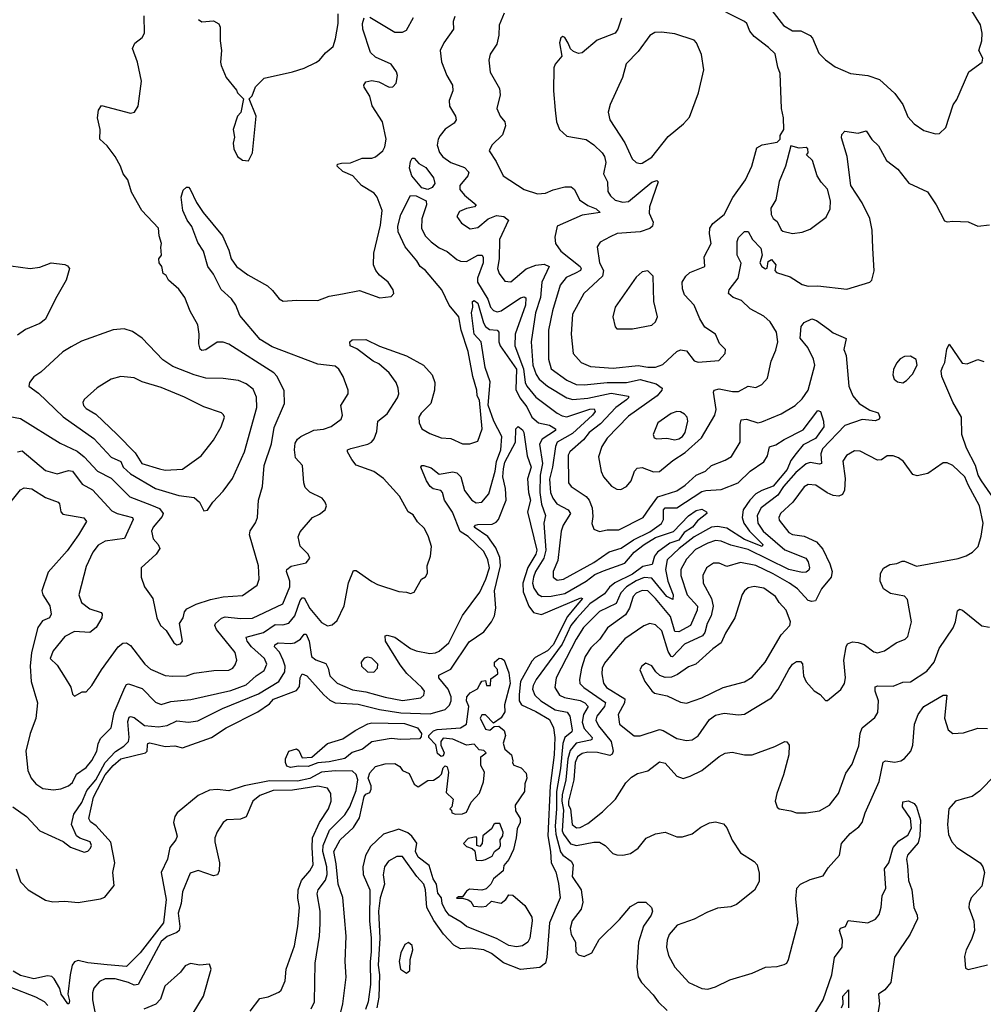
# Model space of a CAD drawing. Extents: x 1839239 to 1929705, y 762242 to 910352.
# Tile 111 of 256: x 1889421 to 1894413, y 781003 to 786104. Entities that reach past the tile are written whole.
import ezdxf

# ---------------------------------------------------------------- set-up
doc = ezdxf.new("R2010")
doc.units = 0

msp = doc.modelspace()

# ---------------------------------------------------------------- linework, layer by layer
at = {"layer": '0CON10XD'}
for points in [[(1892495, 784298.9), (1892625, 784311.9), (1892675, 784303.2), (1892715, 784304.7), (1892752.8, 784317.2), (1892824.4, 784385), (1892845, 784394.5), (1892875, 784388.6), (1892915, 784336.2), (1892935, 784330), (1893042.3, 784337.7), (1893076.2, 784375), (1893076.7, 784395), (1893045.8, 784425.8), (1893026, 784475), (1892970.4, 784510.4), (1892944, 784554), (1892915.4, 784625.4), (1892865, 784678.1), (1892855, 784710), (1892852.9, 784745), (1892871.1, 784775), (1892892.5, 784795), (1892970, 784825), (1892967.5, 784875), (1893002.7, 784945), (1892993.9, 784995), (1892996.7, 785025), (1893012.3, 785047.7), (1893071.1, 785095), (1893115, 785182.5), (1893180.5, 785275), (1893213.6, 785345), (1893239.7, 785440.3), (1893266.4, 785456.4), (1893345, 785470), (1893360, 785485), (1893360, 785505), (1893380, 785535), (1893377.5, 785595), (1893366.9, 785645), (1893361.2, 785825), (1893347.7, 785857.7), (1893335, 785927.5), (1893300.6, 785960.6), (1893225, 786016.7), (1893204, 786045), (1893187.5, 786085), (1893175.5, 786095.5), (1892995, 786186.2)], [(1893292.6, 786182.6), (1893377.5, 786075), (1893425, 786046.7), (1893467, 786047), (1893515, 786022.5), (1893528, 786008), (1893560.9, 785930.9), (1893595, 785896.2), (1893645, 785860.8), (1893725, 785825.5), (1893815.3, 785815.3), (1893875, 785794.4), (1893955, 785721.4), (1893995, 785664.2), (1894020.9, 785600.9), (1894054.4, 785564.4), (1894105, 785530.5), (1894165, 785513.1), (1894186, 785514), (1894219.2, 785545), (1894235, 785600), (1894256.4, 785663.6), (1894275, 785690), (1894337.5, 785835), (1894406.7, 785885), (1894410, 785905), (1894388.8, 785945), (1894404.3, 785995), (1894407.1, 786035), (1894398, 786078), (1894345, 786164.4)], [(1890347.5, 786105), (1890365, 786093.3), (1890425, 786098.8), (1890452.7, 786082.7), (1890460, 786065), (1890460, 785995), (1890467.5, 785945), (1890461.4, 785885), (1890465, 785867.5), (1890491.2, 785805), (1890545, 785740), (1890550, 785725), (1890580, 785695), (1890567, 785623), (1890550, 785605), (1890527.5, 785535), (1890533.3, 785495), (1890527.5, 785465), (1890530, 785435), (1890550, 785395), (1890575, 785376.7), (1890606.1, 785373.9), (1890626.7, 785415), (1890646.1, 785603.9), (1890610, 785695), (1890625, 785710), (1890642.7, 785757.3), (1890688.3, 785801.7), (1890835, 785834.3), (1890895, 785854), (1890955, 785882.5), (1890975, 785894.2), (1891005, 785932.5), (1891025, 785947.5), (1891044.4, 785965.6), (1891056.9, 786005), (1891071.2, 786085), (1891070.4, 786135)], [(1891931.1, 786138.9), (1891904.7, 786075.3), (1891903.5, 786025), (1891892.6, 785977.4), (1891858.9, 785925), (1891851.9, 785895), (1891858, 785832), (1891907.3, 785747.3), (1891910, 785715), (1891892, 785645), (1891910, 785605), (1891934.2, 785575), (1891938.1, 785555), (1891921.7, 785508.3), (1891867.1, 785455), (1891854, 785425), (1891890, 785370), (1891925, 785296), (1892035, 785224.5), (1892102.8, 785202.8), (1892144.7, 785205.3), (1892185, 785223.5), (1892245, 785237.9), (1892277.8, 785237.8), (1892294.6, 785224.6), (1892320.4, 785170.4), (1892365, 785141.3), (1892407.1, 785125), (1892428, 785105), (1892335, 785090.8), (1892205.8, 785034.2), (1892193, 784977), (1892196.9, 784945), (1892224.5, 784905), (1892324.6, 784825), (1892330.4, 784815), (1892326.5, 784805), (1892300.9, 784790.9), (1892252.3, 784767.7), (1892221.7, 784728.3), (1892181.5, 784595), (1892161, 784495), (1892161.1, 784345), (1892174.8, 784295), (1892255, 784236.4), (1892304.1, 784214.1), (1892345, 784211.7), (1892465.2, 784224.8), (1892565, 784224.8), (1892635, 784240.3), (1892717.5, 784217.5), (1892749.5, 784195), (1892747.9, 784185), (1892722.5, 784155), (1892575, 784049.7), (1892465, 783936.2), (1892437.4, 783892.6), (1892420.2, 783839.8), (1892433.1, 783763.1), (1892445.7, 783735), (1892487.6, 783687.6), (1892515, 783671.4), (1892535, 783669.4), (1892564.2, 783685), (1892587.8, 783715), (1892606.3, 783765), (1892619.8, 783780.2), (1892645, 783784.1), (1892705, 783761), (1892735, 783762.9), (1892805, 783820.8), (1892868.1, 783861.9), (1892952.5, 783937.5), (1893021.8, 784055), (1893029.5, 784085), (1893014.7, 784175), (1893018.5, 784185), (1893045, 784191.6), (1893112.7, 784177.3), (1893145, 784178), (1893195, 784205.6), (1893235, 784198.8), (1893265.8, 784214.2), (1893295, 784247.5), (1893313.6, 784335), (1893338.3, 784391.7), (1893348.4, 784435), (1893340.7, 784485), (1893308.9, 784538.9), (1893275, 784568.2), (1893205, 784606.7), (1893160, 784650), (1893117.5, 784665), (1893093.1, 784685), (1893095.6, 784705), (1893142.9, 784765), (1893157.6, 784842.4), (1893137.1, 784885), (1893137.1, 784955), (1893145, 784975.7), (1893175, 785007.5), (1893195, 785006.2), (1893216.5, 784965), (1893260.6, 784920.6), (1893267.7, 784885), (1893254.6, 784844.6), (1893265, 784825.8), (1893285, 784814.3), (1893292.3, 784817.7), (1893298.8, 784851.2), (1893315, 784862.1), (1893338.8, 784835), (1893332.5, 784805), (1893342, 784795), (1893411.4, 784771.4), (1893475, 784732), (1893505, 784724), (1893555, 784725.8), (1893705, 784708.8), (1893825, 784744), (1893834.4, 784755.6), (1893847.6, 784802.4), (1893841.1, 784921.1), (1893836.3, 785013.7), (1893825.3, 785075), (1893784.7, 785155), (1893726.6, 785245), (1893707.9, 785395), (1893677.5, 785492.5), (1893680.5, 785509.5), (1893695, 785526.7), (1893763.9, 785516.1), (1893805, 785528.8), (1893835, 785483.8), (1893870, 785450), (1893910.8, 785375), (1893970.7, 785330.7), (1894027.3, 785257.3), (1894122.7, 785212.7), (1894168, 785145), (1894211.7, 785061.7), (1894225, 785056.7), (1894255, 785061.2), (1894335, 785057.5), (1894384, 785034), (1894445, 785041.4)], [(1889410, 783865), (1889435, 783870), (1889555, 783769.4), (1889615, 783751.4), (1889675, 783769.2), (1889695, 783764.6), (1889745, 783697.7), (1889798.4, 783668.4), (1889898.8, 783558.8), (1889925.6, 783545), (1890005.7, 783525), (1890010, 783515), (1889965, 783416.5), (1889865, 783402.9), (1889828.1, 783381.9), (1889799.6, 783345), (1889765, 783271.2), (1889727.9, 783125), (1889742.2, 783085), (1889785, 783051.2), (1889843, 783033), (1889849.2, 783025), (1889846.9, 783005), (1889816.9, 782955), (1889785, 782929.2), (1889705, 782934.4), (1889655, 782908.1), (1889594.5, 782835), (1889578.6, 782795), (1889615, 782760), (1889657.5, 782695), (1889685.6, 782645.6), (1889695, 782610), (1889705, 782600), (1889745, 782622.5), (1889765, 782622.5), (1889795, 782653.8), (1889845, 782736), (1889930.9, 782855), (1889955, 782873.5), (1889975, 782875.5), (1889995, 782861.5), (1890068.9, 782765), (1890099.2, 782739.2), (1890174.5, 782705.5), (1890215, 782702.2), (1890285, 782705.3), (1890325, 782718.5), (1890426.9, 782733.1), (1890505, 782733.8), (1890525, 782744.4), (1890538.3, 782761.7), (1890545.5, 782785), (1890537.9, 782825), (1890440.7, 782945), (1890432.3, 782965), (1890435.4, 782975), (1890467.2, 783002.8), (1890485, 783009.8), (1890565, 783001.1), (1890626.7, 783003.3), (1890785, 783078.2), (1890820.8, 783165), (1890820, 783195), (1890802.9, 783245), (1890804.6, 783255.4), (1890827.6, 783272.4), (1890905, 783290), (1890923.8, 783315), (1890916, 783335), (1890875, 783376.7), (1890864.4, 783425), (1890875, 783450), (1890938.8, 783525), (1890975, 783542.5), (1891003.3, 783565), (1891010, 783585), (1891004.2, 783605), (1890988, 783625), (1890925, 783655.8), (1890899.7, 783679.7), (1890892.5, 783705), (1890885.7, 783795), (1890850.3, 783835), (1890844.7, 783875), (1890849.1, 783910.9), (1890859.7, 783930.3), (1890878.1, 783945), (1890945, 783977.9), (1890995, 783983.3), (1891035, 783997.1), (1891085.8, 784035), (1891092.9, 784055), (1891085.6, 784105), (1891122, 784165), (1891122, 784185), (1891097.1, 784255), (1891075, 784293.8), (1891055, 784309.2), (1890965, 784319.1), (1890730, 784410), (1890667, 784447), (1890560.9, 784570.9), (1890540.9, 784625), (1890518.3, 784658.3), (1890465, 784706.7), (1890424.6, 784785), (1890396.5, 784825), (1890373.1, 784905), (1890345, 784949.2), (1890312.4, 785032.4), (1890289.4, 785065), (1890266, 785115), (1890258, 785185), (1890268.8, 785221.2), (1890285, 785236), (1890295, 785235.8), (1890305, 785226), (1890337.3, 785157.3), (1890372, 785105), (1890472.5, 784985), (1890505, 784910), (1890516.8, 784865), (1890543.9, 784825), (1890602.8, 784782.8), (1890704.7, 784724.7), (1890731.6, 784701.6), (1890765, 784658), (1890786.1, 784646.1), (1890855, 784651.4), (1890965, 784649.2), (1891025, 784672), (1891094, 784684), (1891181.9, 784701.9), (1891286, 784664), (1891345, 784670), (1891360, 784685), (1891356.2, 784705), (1891330, 784745), (1891285, 784780), (1891266, 784805), (1891254.3, 784835), (1891255.6, 784895), (1891290, 785040), (1891298.9, 785115), (1891273.6, 785185), (1891258.1, 785205), (1891192, 785245), (1891147.5, 785295), (1891095, 785318.6), (1891066.7, 785345), (1891067.5, 785355), (1891088.3, 785361.7), (1891135, 785363.1), (1891195, 785387.7), (1891245, 785387.3), (1891265, 785394.5), (1891302.5, 785425), (1891313.3, 785445), (1891319.5, 785485), (1891301.5, 785575), (1891248, 785658), (1891235, 785708.8), (1891205.7, 785755), (1891204.3, 785765.7), (1891215, 785782.5), (1891245, 785789.5), (1891282, 785782), (1891335, 785754.2), (1891355, 785756.2), (1891371.2, 785775), (1891378.6, 785815), (1891374, 785835), (1891345, 785873.8), (1891265, 785910), (1891238.2, 785935), (1891199.6, 786055), (1891197.9, 786085), (1891205, 786113.3)], [(1890143.3, 784845), (1890142.5, 784865), (1890156.2, 784885), (1890152.5, 784925), (1890156.7, 784945), (1890143.8, 784985), (1890140.8, 785025), (1890054.4, 785115), (1890000.5, 785210.5), (1889981.1, 785275), (1889957.5, 785305), (1889944, 785345), (1889916.1, 785396.1), (1889875, 785450), (1889836.2, 785485), (1889838, 785535), (1889823.8, 785595), (1889828.8, 785635), (1889845, 785660), (1889995, 785620), (1890016.2, 785625), (1890035, 785656.7), (1890052.5, 785785), (1890032.5, 785885), (1890005.6, 785955), (1890017.6, 785982.4), (1890055, 786012.5), (1890067.5, 786035), (1890066.2, 786125)], [(1891235, 786117.5), (1891365, 786039.1), (1891405, 786039.6), (1891425, 786049.4), (1891460.4, 786115)], [(1891675, 786120.8), (1891666.2, 786095), (1891668.9, 786055), (1891618.5, 785985), (1891599.5, 785945), (1891606.6, 785886.6), (1891634.5, 785815), (1891663.6, 785765), (1891665.4, 785735), (1891646.2, 785685), (1891646.9, 785656.9), (1891678.2, 785605), (1891682.5, 785585), (1891672.2, 785567.8), (1891625, 785536.8), (1891600, 785505), (1891588.4, 785485), (1891584.1, 785455), (1891596.1, 785416.1), (1891613.8, 785393.8), (1891654.3, 785364.3), (1891725, 785337.8), (1891747.3, 785315), (1891743.2, 785295), (1891701.8, 785245), (1891701.8, 785225), (1891725, 785195.6), (1891786.2, 785145), (1891777.5, 785135), (1891735, 785126.7), (1891698.7, 785111.3), (1891685.8, 785085), (1891709.3, 785049.3), (1891755, 785020.6), (1891795, 785028.1), (1891848.2, 785071.8), (1891890.9, 785089.1), (1891928.6, 785085), (1891953.3, 785065), (1891906.3, 784965), (1891905.4, 784865), (1891895.5, 784815), (1891905, 784789.2), (1891935, 784750), (1891965, 784746.9), (1892045, 784813.1), (1892095, 784832.4), (1892137.6, 784837.6), (1892164.4, 784825), (1892125.2, 784745), (1892119, 784665), (1892092.8, 784585), (1892070.5, 784435), (1892080, 784315), (1892096, 784266), (1892112.3, 784242.3), (1892155, 784205.8), (1892255, 784144.8), (1892286.6, 784136.6), (1892365, 784143.1), (1892485, 784169.5), (1892574.5, 784154.5), (1892574.6, 784145), (1892564.7, 784135), (1892508.6, 784095), (1892430.3, 784009.7), (1892370.6, 783965), (1892341.8, 783928.2), (1892270.3, 783865), (1892261.5, 783848.5), (1892264.4, 783705), (1892278.1, 783685), (1892355, 783633.4), (1892371.6, 783615), (1892385.9, 783575), (1892389.3, 783530.7), (1892384.6, 783494.6), (1892394.6, 783464.6), (1892425, 783453.3), (1892465, 783461.5), (1892525, 783460.8), (1892650, 783525), (1892685.6, 783574.4), (1892727.3, 783632.7), (1892825, 783663.6), (1892867.6, 783692.4), (1892924.6, 783745), (1892974.1, 783765.9), (1893004.7, 783795.3), (1893075, 783821.9), (1893108.5, 783841.5), (1893152.9, 783915), (1893152.8, 784007.2), (1893158.7, 784031.3), (1893185.3, 784034.7), (1893245, 784015.5), (1893265, 784020), (1893365, 784062.2), (1893437.5, 784105), (1893475, 784139.1), (1893506.2, 784185), (1893540.5, 784315), (1893533, 784345), (1893503.3, 784405), (1893463.4, 784455), (1893469.3, 784515), (1893485, 784535.3), (1893525, 784554.5), (1893548.6, 784545), (1893611.3, 784501.3), (1893635, 784481.3), (1893702.9, 784452.9), (1893690.9, 784395), (1893701.8, 784365), (1893715.5, 784205), (1893736.2, 784155), (1893770, 784115), (1893825, 784081.2), (1893867.5, 784067.5), (1893876.9, 784045), (1893872.5, 784035), (1893855, 784025.6), (1893785, 784032.4), (1893695, 784002.1), (1893579.4, 783880.6), (1893570.6, 783855), (1893575, 783804.3), (1893565, 783800.8), (1893515, 783809.2), (1893495, 783802.4), (1893441.7, 783758.3), (1893377.9, 783685), (1893348.9, 783641.1), (1893261.6, 783575), (1893241.4, 783535), (1893244, 783495), (1893271.6, 783455), (1893335, 783400.6)], [(1892538.3, 786111.7), (1892520, 786055), (1892505.7, 786034.3), (1892412.2, 785997.8), (1892335, 785932.5), (1892315, 785929.2), (1892289.2, 785939.2), (1892274.2, 785954.2), (1892262.3, 785982.3), (1892245, 786012.5), (1892235, 786016.7), (1892225, 786010), (1892216.7, 785985), (1892228.8, 785915), (1892195.7, 785874.3), (1892188, 785855), (1892186.7, 785735), (1892195.6, 785635), (1892202.5, 785575), (1892217.5, 785535), (1892255, 785500.8), (1892355, 785483.3), (1892395, 785456.5), (1892438.7, 785415), (1892450.5, 785395), (1892457.4, 785365), (1892446, 785305), (1892465.3, 785265), (1892468.1, 785215), (1892481, 785191), (1892505, 785169.2), (1892545, 785159.2), (1892575, 785162.9), (1892695, 785262), (1892721.2, 785271.2), (1892729.2, 785265), (1892683.5, 785135), (1892682.7, 785102.7), (1892702.3, 785055), (1892700, 785035), (1892685, 785022.7), (1892635, 785005.3), (1892516.5, 784996.5), (1892480.7, 784979.3), (1892428.8, 784951.2), (1892412.5, 784927.5), (1892424.2, 784845), (1892444.8, 784805), (1892440, 784775), (1892342.7, 784685), (1892285, 784578.8), (1892278.7, 784475), (1892288.5, 784375), (1892328.9, 784328.9), (1892377.2, 784307.2), (1892495, 784298.9)], [(1892635, 785358.6), (1892645, 785361.4), (1892695, 785392.7), (1892780.4, 785499.6), (1892860, 785565), (1892890.5, 785599.5), (1892938.1, 785725), (1892964.4, 785845), (1892953.4, 785923.4), (1892927.5, 785985), (1892915, 785997.5), (1892815, 786030.9), (1892745, 786040.5), (1892711.4, 786038.6), (1892685, 786022.5), (1892625, 785939.4), (1892562.9, 785875), (1892543.3, 785805), (1892479.4, 785665), (1892469.4, 785625), (1892478.5, 785585), (1892556.6, 785466.6), (1892593.3, 785383.3), (1892615, 785364.2), (1892635, 785358.6)], [(1893425, 784997.3), (1893475, 785004.3), (1893515, 785019.2), (1893598.6, 785081.4), (1893618.6, 785125), (1893620.5, 785165), (1893605, 785226.2), (1893572.4, 785262.4), (1893552.9, 785295), (1893528, 785375), (1893497.5, 785405), (1893505.8, 785414.2), (1893502.9, 785435), (1893495, 785441.9), (1893459.3, 785439.3), (1893415, 785450), (1893388.8, 785345), (1893354.6, 785265.4), (1893338.5, 785171.5), (1893312.1, 785127.9), (1893313.1, 785095), (1893323.8, 785075), (1893345, 785059.2), (1893365.4, 785015.4), (1893375, 785007.8), (1893425, 784997.3)], [(1891535, 785224.6), (1891503.7, 785233.7), (1891451.9, 785295), (1891441.2, 785335), (1891445, 785370), (1891455, 785387.5), (1891465, 785387.5), (1891488.9, 785358.9), (1891525, 785337.8), (1891565.6, 785285), (1891571.9, 785255), (1891558.1, 785235), (1891535, 785224.6)], [(1889343.5, 783565), (1889425, 783668.1), (1889445, 783678.5), (1889485, 783673.8), (1889555, 783628.8), (1889620, 783605), (1889627.1, 783595), (1889634.5, 783554.5), (1889645, 783542), (1889753.5, 783523.5), (1889766.7, 783505), (1889726.5, 783435), (1889667.9, 783352.1), (1889568.3, 783241.7), (1889535.6, 783145), (1889541.1, 783125), (1889577.6, 783067.6), (1889585.3, 783024.7), (1889575, 783005.5), (1889540.4, 782989.6), (1889514.6, 782955), (1889483.1, 782825), (1889476, 782755), (1889480.4, 782675), (1889513.3, 782565), (1889505, 782483.8), (1889476.5, 782405), (1889453.9, 782315), (1889464.2, 782214.2), (1889480.9, 782175), (1889504.7, 782144.7), (1889541.2, 782121.2), (1889595.9, 782114.1), (1889635, 782118.8), (1889674.2, 782135), (1889695, 782151.1), (1889716.1, 782195), (1889765, 782230.4), (1889795, 782266.5), (1889821.2, 782315), (1889827.7, 782352.3), (1889839.9, 782380.1), (1889894.5, 782435), (1889910.6, 782515), (1889965.6, 782644.4), (1889975, 782660.4), (1889985, 782664), (1890055, 782638.7), (1890125, 782568.5), (1890155, 782556.2), (1890205, 782571.7), (1890307.4, 782582.6), (1890515, 782627.9), (1890595, 782658.7), (1890646.1, 782703.9), (1890688.3, 782731.7), (1890702, 782765), (1890689.6, 782795), (1890621.3, 782855), (1890599.2, 782885), (1890594.2, 782905.8), (1890685, 782929.4), (1890745, 782970.4), (1890785, 782968.1), (1890815, 782977.8), (1890845.9, 783015), (1890874.4, 783095), (1890885, 783109.6), (1890895, 783109.1), (1890923.7, 783053.7), (1890985, 782980.5), (1891015, 782964.4), (1891040.5, 782969.5), (1891065, 782992), (1891102.7, 783067.3), (1891124.1, 783185.9), (1891150, 783250), (1891165, 783250.8), (1891245, 783193.3), (1891275, 783178.6), (1891385, 783140.8), (1891425, 783138.8), (1891445, 783131.2), (1891465, 783137.5), (1891502.5, 783205), (1891523, 783217), (1891533, 783237), (1891532, 783275), (1891549.4, 783325), (1891554.2, 783374.2), (1891539.4, 783425), (1891518.6, 783468.6), (1891482.2, 783502.2), (1891458.7, 783538.7), (1891434, 783555), (1891388.8, 783635), (1891305, 783727.8), (1891255, 783762.5), (1891165, 783795.8), (1891141.1, 783825), (1891120, 783865), (1891120, 783875), (1891136.9, 783883.1), (1891225, 783904.7), (1891244.4, 783915), (1891257.4, 783932.6), (1891270.6, 783970.6), (1891276.9, 784025), (1891325, 784061.8), (1891379.1, 784145), (1891384.7, 784165), (1891382.5, 784195), (1891371.1, 784225), (1891334.8, 784274.8), (1891281, 784321), (1891252.5, 784335), (1891168.1, 784398.1), (1891133.5, 784415), (1891131.4, 784435), (1891143.6, 784446.4), (1891215, 784446.5), (1891285, 784412.2), (1891425, 784362.5), (1891512.2, 784315), (1891557.5, 784265), (1891572.3, 784225), (1891570.6, 784185), (1891551.5, 784115), (1891500.6, 784065), (1891488.1, 784045), (1891490, 784015), (1891504.4, 783985), (1891545, 783959.5), (1891605, 783938.5), (1891655, 783934.5), (1891715, 783906.9), (1891753, 783907), (1891795, 783921.2), (1891817.3, 783985), (1891803.1, 784133.1), (1891790.3, 784155), (1891788.7, 784185), (1891767.7, 784255), (1891744.7, 784384.7), (1891708.2, 784495), (1891695.8, 784565), (1891645.7, 784625.7), (1891607.8, 784705), (1891523.1, 784805), (1891495.6, 784825.6), (1891478.4, 784855), (1891417.7, 784927.7), (1891381.2, 785005), (1891379.8, 785035), (1891395.7, 785094.3), (1891445, 785193.1), (1891475, 785191.3), (1891527.2, 785165), (1891529.2, 785145), (1891505, 785072)], [(1891505, 785072), (1891502.5, 785025), (1891521.2, 784985), (1891552.8, 784952.8), (1891595, 784922.4), (1891635, 784902.8), (1891685, 784862.4), (1891705, 784852.5), (1891735, 784851.4), (1891795, 784884.7), (1891816.9, 784885), (1891822.8, 784872.8), (1891822.2, 784845), (1891792.7, 784765), (1891793.5, 784745), (1891846.1, 784656.1), (1891859.8, 784615), (1891875, 784598.1), (1891895, 784590.8), (1891915.7, 784595), (1892015, 784663.3), (1892035, 784669.1), (1892043.1, 784663.1), (1892042, 784625), (1891987.1, 784475), (1891986.9, 784415), (1892030.6, 784295), (1892039.4, 784225), (1892048.6, 784205), (1892095, 784148.1), (1892205, 784065.3), (1892231.3, 784051.3), (1892255, 784047), (1892375, 784086.8), (1892397.3, 784087.3), (1892402.7, 784075), (1892388, 784055), (1892285, 783961), (1892205.8, 783915), (1892197.2, 783892.8), (1892181.7, 783785), (1892166, 783724), (1892171.5, 783655), (1892182.7, 783625), (1892203.7, 783595), (1892263.1, 783565), (1892274.5, 783545), (1892236.7, 783485), (1892225.8, 783455), (1892208, 783302), (1892184.2, 783245), (1892185.5, 783215), (1892205, 783200.7), (1892238.6, 783205), (1892395, 783292.6), (1892475, 783347.1), (1892536.2, 783366.2), (1892601.5, 783408.5), (1892685, 783451.6), (1892745.6, 783494.4), (1892756, 783515), (1892755.9, 783564.1), (1892764.8, 783575.2), (1892825, 783575.2), (1892955, 783658.9), (1892975, 783665.6), (1893055, 783669.8), (1893143.5, 783705), (1893204.4, 783765.6), (1893276.3, 783813.7), (1893295.4, 783845), (1893305, 783891.4), (1893338.3, 783901.7), (1893380.4, 783929.6), (1893480.2, 783979.7), (1893555, 784080), (1893568.8, 784075), (1893585, 784023.3), (1893586.9, 783995), (1893543, 783935), (1893479, 783901), (1893443.5, 783856.5), (1893415, 783820.6), (1893396.2, 783773.8), (1893325, 783687.1), (1893265.1, 783664.9), (1893235, 783646.9), (1893203.8, 783615), (1893169, 783565), (1893164.4, 783525), (1893173, 783495), (1893201.6, 783455), (1893270, 783385), (1893266.7, 783375), (1893175, 783411.2), (1893085, 783470.2), (1893035, 783478.3), (1893005, 783474.8), (1892915, 783425.5), (1892837.7, 783365), (1892774.9, 783305.1), (1892766.1, 783255), (1892778.5, 783195), (1892806, 783125), (1892805, 783099.4), (1892773, 783115), (1892695, 783211.4), (1892656.7, 783213.3), (1892615, 783196.4), (1892564.7, 783165.3), (1892534.4, 783135), (1892511.1, 783078.9), (1892425, 783038.4), (1892341.6, 782955), (1892303.4, 782895), (1892199.8, 782695), (1892192.8, 782645), (1892217.9, 782605), (1892242.6, 782592.6), (1892325, 782576.7), (1892348.4, 782565), (1892366.4, 782545), (1892342.3, 782505), (1892335.1, 782465), (1892345, 782431.4), (1892386.2, 782385), (1892385.3, 782375), (1892378.3, 782371.7), (1892303.5, 782356.5), (1892272.6, 782317.4), (1892260.8, 782275), (1892249.8, 782165), (1892232, 782088), (1892229.6, 782055), (1892237.9, 782007.9), (1892231.7, 781901.7), (1892237.5, 781885), (1892275, 781834.8), (1892305, 781824.8), (1892395, 781843.2), (1892425, 781842.3), (1892454.4, 781825), (1892493.2, 781783.2), (1892515, 781777.5), (1892545.9, 781775.9), (1892585, 781784.3), (1892625, 781812), (1892667, 781863), (1892715, 781885.8), (1892765, 781893.8), (1892825, 781870), (1892855, 781870), (1892905, 781886.7), (1892949.5, 781920.5), (1892995, 781943.8), (1893025, 781948), (1893067.3, 781937.3), (1893085, 781916.7), (1893112.4, 781852.4), (1893155, 781787.5), (1893225, 781741.9), (1893240.6, 781725), (1893252, 781682), (1893251.7, 781638.3), (1893226.7, 781593.3), (1893135, 781519.4), (1893105, 781507.5), (1893035, 781500.3), (1892981.1, 781478.9), (1892915, 781444.1), (1892827.3, 781412.7), (1892785.9, 781364.1), (1892774.7, 781335.3), (1892771.8, 781298.2), (1892781.5, 781255), (1892814.5, 781195), (1892887.1, 781115), (1892955, 781084.6), (1892985, 781081.5), (1893025, 781093.5), (1893100.2, 781129.8), (1893215, 781164.4), (1893284.5, 781195.5), (1893345, 781198), (1893381.8, 781208.2), (1893395, 781216), (1893403.5, 781235), (1893453.4, 781426.6), (1893441.3, 781548.7), (1893446.9, 781605), (1893465, 781624.4), (1893515, 781650), (1893582.5, 781667.5), (1893609.8, 781710.2), (1893667.5, 781775), (1893678.2, 781835), (1893723, 781887), (1893768.3, 781921.7), (1893784.6, 781945.4), (1893800, 781995), (1893872.4, 782157.6), (1893893.4, 782256.6), (1893906.4, 782263.6), (1893955, 782258.1), (1893985, 782263.5), (1894004.3, 782275.7), (1894036.4, 782313.7), (1894048.2, 782345), (1894055.4, 782455), (1894074.4, 782505), (1894105, 782545.7), (1894205, 782604), (1894223.6, 782603.6), (1894211.8, 782485), (1894230.6, 782425), (1894255, 782405.7), (1894310.3, 782409.7), (1894385, 782434.3), (1894435, 782432)], [(1889325, 784057.1), (1889425, 784038.5), (1889630.4, 783910.4), (1889718.6, 783868.6), (1889755, 783839.6), (1889824.6, 783765), (1889895, 783728.7), (1889991.8, 783631.8), (1890105, 783588.1), (1890145, 783572.4), (1890164.6, 783545), (1890159.3, 783530.7), (1890113.1, 783475), (1890104.6, 783455), (1890113.1, 783415), (1890138.1, 783385), (1890146.7, 783365), (1890128.9, 783335), (1890051.2, 783265), (1890050.8, 783215), (1890068.1, 783165), (1890110.6, 783105), (1890131.2, 783005), (1890151.2, 782965), (1890180, 782940), (1890220, 782875), (1890235, 782864.4), (1890255, 782870), (1890264.2, 782885), (1890250, 782975), (1890267.5, 783005), (1890274.4, 783035.6), (1890287.5, 783052.5), (1890335, 783076.7), (1890410.2, 783099.8), (1890475, 783113.2), (1890575, 783120.6), (1890652, 783175), (1890661.4, 783205), (1890659.1, 783275), (1890611.1, 783435), (1890615, 783456.2), (1890642.6, 783497.4), (1890653.1, 783525), (1890658.8, 783615), (1890678.8, 783685), (1890687.1, 783795), (1890725, 783906.2), (1890738.7, 783991.3), (1890793.8, 784115), (1890790.8, 784180.8), (1890754.6, 784255), (1890737.9, 784275), (1890505, 784422.7), (1890475, 784432.7), (1890445, 784432.9), (1890385, 784394.3), (1890365, 784390), (1890356.8, 784396.8), (1890348.5, 784425), (1890351.2, 784475), (1890343.9, 784523.9), (1890305, 784593.3), (1890277.5, 784665), (1890245, 784708.8), (1890192.5, 784755), (1890179.3, 784779.3), (1890165, 784790), (1890157.5, 784825), (1890143.3, 784845)], [(1889375, 784829.2), (1889475, 784815.7), (1889525, 784822.5), (1889585, 784844), (1889655, 784836), (1889668.8, 784828.8), (1889680, 784815), (1889662.5, 784755), (1889607.5, 784657.5), (1889555, 784552), (1889525, 784530), (1889450.7, 784499.3), (1889409.7, 784470.3)], [(1892595, 784502), (1892695, 784520.8), (1892715, 784538.8), (1892725.7, 784565), (1892705.8, 784645), (1892703.3, 784775), (1892675, 784802.5), (1892645, 784797.5), (1892615, 784770), (1892505.8, 784615), (1892494, 784565), (1892505, 784512.5), (1892515, 784503.3), (1892595, 784502)], [(1889385.9, 782025.9), (1889456, 781976), (1889525, 781902), (1889645.9, 781845.9), (1889685, 781816.7), (1889755, 781790.6), (1889775, 781796), (1889788.7, 781811.3), (1889792.9, 781825), (1889787.1, 781845), (1889733.4, 781863.4), (1889716.3, 781876.3), (1889690.4, 781935), (1889701.5, 781988.5), (1889742.5, 782047.5), (1889769.1, 782110.9), (1889815, 782166), (1889864.5, 782255), (1889917.6, 782312.4), (1889960.2, 782339.8), (1889985.6, 782365), (1889989, 782385), (1889981.8, 782468.2), (1889989.3, 782490.7), (1889995.4, 782494.6), (1890015, 782489.1), (1890067.1, 782447.1), (1890139.8, 782439.7), (1890185, 782448.1), (1890235, 782470.8), (1890295, 782464.7), (1890345, 782471.9), (1890472.5, 782535), (1890658.8, 782611.2), (1890764.2, 782675), (1890794.7, 782725), (1890795.7, 782754.3), (1890786.1, 782785), (1890767, 782827), (1890742.1, 782855), (1890743.6, 782865), (1890760, 782875), (1890825, 782871.4), (1890844.4, 782875.6), (1890876.2, 782893.8), (1890895, 782921.1), (1890905, 782920), (1890921, 782885), (1890933.6, 782805), (1890955, 782787.1), (1891007.7, 782767.7), (1891019.6, 782745), (1891027.7, 782705), (1891065, 782667.3), (1891145, 782632.1), (1891215, 782621.7), (1891315, 782593.9), (1891405, 782577.2), (1891498.6, 782591.4), (1891515.4, 782604.6), (1891517.5, 782625), (1891505, 782644.3), (1891426.2, 782716.2), (1891391.9, 782761.9), (1891315.6, 782885), (1891315, 782911.2), (1891325, 782915.6), (1891365, 782904.5), (1891445, 782846.4), (1891475, 782833.3), (1891545, 782820.4), (1891575, 782823.1), (1891595, 782831.8), (1891643.8, 782875), (1891715, 783018), (1891805, 783138.6), (1891836.7, 783205), (1891854.7, 783265), (1891847.1, 783305), (1891825, 783348.8), (1891745, 783426), (1891702.1, 783452.1), (1891662.9, 783552.9), (1891621.2, 783615), (1891611.2, 783655), (1891603.3, 783665), (1891563.8, 783673.8), (1891548.4, 783685), (1891528.9, 783715), (1891498.6, 783785), (1891505, 783794), (1891515, 783794.4), (1891552.7, 783782.7), (1891595, 783748.7), (1891665, 783761.9), (1891685, 783756), (1891706.2, 783735), (1891725.4, 783665), (1891762.9, 783615), (1891785, 783601.2), (1891815, 783604.4), (1891852, 783648), (1891885, 783765.6), (1891891.1, 783815), (1891913.3, 783875), (1891919.6, 783945), (1891877.8, 784025), (1891847.8, 784107.8), (1891857.7, 784227.7), (1891832.9, 784302.9), (1891812.2, 784435), (1891775.7, 784475), (1891762.1, 784585), (1891768.5, 784615), (1891766.2, 784643.8), (1891775, 784649.2), (1891795, 784635.6), (1891823, 784533), (1891834.1, 784514.1), (1891855, 784498.6), (1891895, 784495.3), (1891903.8, 784485), (1891903.2, 784435), (1891909.6, 784415), (1891995, 784293.2), (1891991.3, 784188.7), (1892011.9, 784145), (1892048.3, 784098.3), (1892074.9, 784044.9), (1892107.9, 784015), (1892165, 784002.8), (1892197.5, 783985), (1892197.3, 783975), (1892128.3, 783931.7), (1892113.2, 783905), (1892129.9, 783805), (1892116.7, 783745), (1892115.4, 783655.4), (1892124, 783594), (1892145.3, 783535), (1892136.4, 783495), (1892146.3, 783355), (1892137.1, 783315), (1892093.9, 783245), (1892082.3, 783215), (1892078.4, 783185), (1892085, 783158.5), (1892105, 783127.7), (1892125.7, 783115.7), (1892175, 783116.8), (1892245, 783130.5), (1892355, 783194.4), (1892400.5, 783229.5), (1892445, 783249.3), (1892555, 783288.3), (1892604.4, 783345.6), (1892656.7, 783385), (1892715, 783421.3), (1892808.3, 783451.7), (1892885, 783533.6), (1892925, 783561.8), (1892955, 783567.8), (1892978.8, 783555), (1892980, 783545), (1892933, 783507), (1892905.8, 783475), (1892862.5, 783447.5), (1892835, 783407.7), (1892788.4, 783391.6), (1892725.3, 783344.7), (1892709.4, 783325), (1892697.8, 783282.2), (1892649.2, 783270.8), (1892595, 783232.2), (1892503.5, 783186.5), (1892476.3, 783163.7), (1892449.8, 783130.2), (1892375, 783077.7), (1892305, 783002.2), (1892276.8, 782965), (1892256.5, 782923.5), (1892231.6, 782868.4), (1892095.8, 782685), (1892080.6, 782655), (1892078, 782635), (1892088.9, 782605), (1892120.3, 782575), (1892195, 782528.6), (1892257, 782517), (1892271, 782495), (1892282.7, 782425), (1892280.6, 782415), (1892245.2, 782385), (1892235.3, 782354.7), (1892223.3, 782225), (1892201.5, 782105), (1892202.4, 782015), (1892194.7, 781925), (1892197.6, 781885), (1892223.4, 781793.4), (1892235.3, 781775), (1892277.9, 781745), (1892288.9, 781725), (1892282.9, 781665), (1892330.3, 781595), (1892337.7, 781532.3)], [(1890375, 783560), (1890395, 783562.5), (1890421.2, 783605), (1890475, 783662), (1890522.9, 783727.1), (1890585.8, 783865), (1890650, 784095), (1890648.2, 784148.2), (1890630.2, 784190.2), (1890595, 784217.9), (1890555.5, 784234.5), (1890475.4, 784244.6), (1890385, 784246.7), (1890325, 784263.5), (1890215, 784307.2), (1890162.8, 784342.8), (1890055, 784454), (1890005, 784488.8), (1889962, 784502), (1889905, 784498), (1889741.3, 784438.7), (1889688.8, 784408.8), (1889645, 784382.9), (1889531.1, 784278.9), (1889495, 784254.2), (1889472.9, 784225), (1889468, 784205), (1889519.2, 784169.2), (1889646.6, 784046.6), (1889805.4, 783935), (1889895, 783838), (1889944.7, 783815), (1889958.1, 783785), (1889995, 783751.7), (1890125, 783674.7), (1890245, 783638.2), (1890325, 783628.1), (1890352, 783605), (1890375, 783560)], [(1894493.4, 783585), (1894402.5, 783715), (1894386.5, 783745), (1894372.4, 783795), (1894325, 783883.5), (1894300.8, 783955), (1894299.5, 784045), (1894255, 784123.1), (1894198.5, 784255), (1894194.6, 784285), (1894203.2, 784306.8), (1894212.5, 784327.5), (1894222.9, 784397.1), (1894235, 784422.5), (1894302.5, 784325), (1894329.3, 784320.7), (1894385, 784343.3), (1894415, 784332.5)], [(1893995, 784223.6), (1894015, 784234.5), (1894045, 784267.5), (1894070.7, 784315), (1894065, 784344.2), (1894035, 784361.1), (1894005, 784360), (1893982.7, 784347.3), (1893963.3, 784325), (1893947.7, 784292.3), (1893943.3, 784265), (1893951.2, 784241.2), (1893967.8, 784227.8), (1893995, 784223.6)], [(1890175, 783771.1), (1890265, 783774.6), (1890360.6, 783845), (1890424.6, 783925.4), (1890465.4, 783994.6), (1890482, 784045), (1890477.3, 784057.3), (1890466.9, 784066.9), (1890375, 784098.2), (1890275, 784148.2), (1890155, 784198.2), (1890055, 784227.8), (1890015, 784248.1), (1889945, 784255.6), (1889895, 784242.2), (1889822.7, 784197.3), (1889755, 784135.6), (1889748.6, 784121.4), (1889751.5, 784105), (1889765, 784089.6), (1889815, 784060), (1889926.9, 783955), (1890019.8, 783859.8), (1890054.6, 783805), (1890145, 783777.9), (1890175, 783771.1)], [(1892815, 783927.5), (1892835, 783932.9), (1892854.3, 783945), (1892868.2, 783965), (1892882.2, 784025), (1892878.1, 784045), (1892865, 784060.8), (1892845, 784072.9), (1892825.7, 784074.3), (1892795, 784064.3), (1892726.2, 784015), (1892702, 783955), (1892708.3, 783938.3), (1892722.3, 783932.3), (1892774, 783936), (1892815, 783927.5)], [(1889402.7, 781705), (1889426.4, 781636.4), (1889465, 781596.2), (1889555, 781542), (1889593.2, 781533.2), (1889655, 781536.5), (1889725, 781530.8), (1889840.7, 781549.3), (1889861.9, 781558.1), (1889911.5, 781618.5), (1889904.6, 781685), (1889914.8, 781735), (1889893.2, 781843.2), (1889817.3, 781927.3), (1889787.5, 781947.5), (1889778.8, 781965), (1889803.7, 782076.3), (1889865, 782190.8), (1889905, 782240.6), (1889945, 782274.2), (1890073.3, 782305), (1890081.8, 782315), (1890083.2, 782345), (1890085.6, 782354.4), (1890095, 782357.9), (1890175, 782337.6), (1890225, 782341.4), (1890265, 782331.6), (1890414.4, 782385), (1890490.6, 782435), (1890655, 782517.5), (1890715, 782559.7), (1890736.3, 782583.7), (1890855, 782628.4), (1890871.3, 782648.7), (1890874.8, 782695), (1890885.4, 782714.6), (1890909.2, 782705), (1890996.9, 782606.9), (1891027.8, 782577.8), (1891055, 782564.1), (1891175, 782557.4), (1891285, 782529.4), (1891395, 782513.1), (1891547.2, 782507.2), (1891625, 782529.8), (1891648, 782552), (1891657, 782575), (1891657, 782595), (1891641.6, 782635), (1891592.8, 782695), (1891592.3, 782707.7), (1891655, 782739.2), (1891750, 782880), (1891825, 782933.4), (1891865, 782983.7), (1891881.2, 783015), (1891887, 783055), (1891880.7, 783145), (1891912.2, 783275), (1891908, 783318), (1891888.5, 783368.5), (1891846.2, 783426.2), (1891775.6, 783475), (1891782.5, 783485), (1891795, 783488), (1891869, 783491), (1891889.7, 783500.3), (1891901.1, 783515), (1891940.9, 783615), (1891938.1, 783675), (1891923.6, 783735), (1891928, 783778), (1891935, 783811.8), (1891990, 783915), (1891991.2, 783985), (1892003.3, 783996.7), (1892025, 783978.8), (1892032, 783965), (1892050.4, 783845), (1892070.5, 783785), (1892051, 783725), (1892057, 783655), (1892067.4, 783615), (1892052.4, 783555), (1892099.2, 783355), (1892094.6, 783335), (1892053.3, 783266.7), (1892026.7, 783185), (1892029.3, 783139.3), (1892058.6, 783065), (1892083.2, 783033.2), (1892125, 783021.6), (1892328.2, 783108.2), (1892336, 783105), (1892299.4, 783060.6), (1892258.1, 783011.9), (1892185.5, 782865), (1892155, 782834.9), (1892090.9, 782799.1), (1892075, 782781.3), (1892016.2, 782675), (1892007.9, 782607.9), (1892008.8, 782575), (1892020.8, 782555), (1892095, 782520.2), (1892165, 782478.4), (1892185.9, 782435), (1892193.3, 782385), (1892190.3, 782295), (1892169.7, 782135), (1892156.7, 781875), (1892170.8, 781795), (1892174.1, 781735), (1892198.9, 781688.9), (1892211.5, 781628.5), (1892220.7, 781555), (1892165.2, 781425), (1892152.7, 781247.2), (1892145.4, 781215), (1892115, 781192.7), (1892015, 781183.8), (1891927.5, 781217.5), (1891865, 781266.1), (1891825, 781284.6), (1891755, 781293.9), (1891705, 781290), (1891669.5, 781309.5), (1891616.6, 781366.6), (1891566.3, 781436.3), (1891530.2, 781505), (1891524, 781595), (1891514.6, 781625), (1891479, 781665), (1891405, 781768.5), (1891375, 781769.3), (1891330.9, 781745), (1891311.8, 781715), (1891303.6, 781673.6), (1891311.2, 781625), (1891288.5, 781555), (1891280, 781485), (1891287.3, 781345), (1891278.7, 781205), (1891285.9, 781155), (1891281, 781039), (1891270.7, 780985)], [(1892875, 782368.9), (1892905, 782373.8), (1892935, 782394.5), (1892995, 782477.9), (1893025, 782500.3), (1893070.9, 782510.9), (1893145, 782503.3), (1893175, 782506.7), (1893315, 782590), (1893350.6, 782635), (1893405, 782736.9), (1893425, 782764.3), (1893445, 782779.4), (1893465, 782778.6), (1893476.2, 782766.2), (1893482, 782705), (1893495, 782673.1), (1893537.2, 782627.2), (1893567.8, 782607.8), (1893595, 782576.2), (1893605, 782576), (1893675.4, 782634.6), (1893694.4, 782665), (1893698.8, 782695), (1893690.9, 782785), (1893701.6, 782855), (1893709.5, 782870.5), (1893735, 782880.4), (1893765, 782878.1), (1893796.2, 782866.2), (1893845, 782829.2), (1893865, 782823.1), (1893900, 782835), (1893961.9, 782875), (1894008.1, 782895), (1894021.6, 782908.4), (1894040.6, 782985), (1894020.5, 783100.5), (1894005, 783116.9), (1893931.9, 783131.9), (1893895.6, 783155), (1893877.8, 783195), (1893880.8, 783235), (1893895, 783262.5), (1893927.7, 783282.3), (1893965, 783287.5), (1893991.7, 783298.3), (1894005, 783299.2), (1894066.3, 783273.7), (1894282.4, 783312.4), (1894323.9, 783326.1), (1894355.8, 783345), (1894385.6, 783375), (1894402.2, 783427.8), (1894411.2, 783495), (1894392.1, 783585), (1894333.6, 783693.6), (1894317.5, 783735), (1894255, 783794.4), (1894225, 783808.6), (1894205, 783808), (1894125, 783753.3), (1894069.7, 783740.3), (1894047.9, 783747.9), (1894000, 783815), (1893973.8, 783835), (1893945, 783844.5), (1893915.4, 783844.6), (1893885, 783824.4), (1893865, 783822.5), (1893775, 783868.5), (1893745, 783870.5), (1893704, 783846), (1893685, 783817.5), (1893697.3, 783727.3), (1893692.9, 783667.1), (1893682.9, 783645), (1893665, 783636.2), (1893635, 783639.3), (1893603.4, 783653.4), (1893545, 783692.7), (1893505, 783696.2), (1893485, 783684.4), (1893425.4, 783605), (1893362.7, 783545), (1893353.6, 783525), (1893355, 783511.2), (1893405, 783446.9), (1893425, 783437.3), (1893485, 783427.5), (1893549, 783399), (1893581.7, 783361.7), (1893616.9, 783285), (1893629.6, 783245), (1893624.8, 783215.3), (1893574.8, 783155.2), (1893543.3, 783093.3), (1893525, 783090), (1893505, 783095.6), (1893450.3, 783155), (1893408.5, 783185), (1893325, 783233.8), (1893235, 783275.5), (1893155, 783291.4), (1893085, 783271.5), (1893045, 783287.8), (1893015, 783287.7), (1892978.9, 783265), (1892960.4, 783225), (1892962.1, 783185), (1893005.2, 783105.2), (1893013.8, 783065), (1893003.1, 783015), (1892982.2, 782975), (1892970.6, 782929.4), (1892957.3, 782912.7), (1892865, 782869.1), (1892802.7, 782802.7), (1892795, 782804.7), (1892779.9, 782829.9), (1892747.1, 782937.1), (1892715, 782968.8), (1892685, 782975.5), (1892655, 782964.5), (1892555, 782896), (1892518.9, 782855), (1892449.9, 782770.1), (1892438.9, 782745), (1892436.2, 782715), (1892445, 782666.2), (1892460.9, 782645), (1892555.3, 782585), (1892553.5, 782565), (1892521.3, 782505), (1892528.2, 782455), (1892605, 782394.5), (1892635, 782393.3), (1892735, 782426.7), (1892755, 782421.2), (1892825, 782379.3), (1892875, 782368.9)], [(1893335, 783400.6), (1893385, 783358.2), (1893492.7, 783315), (1893505.2, 783295.2), (1893511.8, 783265), (1893508.1, 783251.9), (1893495, 783241.2), (1893475, 783239.7), (1893404.8, 783255.2), (1893195, 783359.3), (1893105, 783382.5), (1893055, 783402.6), (1893025, 783405.6), (1892985, 783392.6), (1892921.2, 783358.8), (1892875, 783309.6), (1892845.6, 783255), (1892845.2, 783225.2), (1892878.3, 783125), (1892932.9, 783065), (1892930, 783045), (1892895.3, 782965), (1892835, 782933), (1892815.6, 782935), (1892792.1, 783012.1), (1892715.3, 783105.3), (1892675, 783145.6), (1892645, 783147.1), (1892615, 783133.5), (1892598.4, 783115), (1892580.4, 783055), (1892559.2, 783020.8), (1892466.8, 782953.2), (1892425.5, 782894.5), (1892380.4, 782849.6), (1892351.1, 782805), (1892330.7, 782745), (1892320.7, 782685), (1892323.1, 782665), (1892342.7, 782645), (1892456, 782566), (1892449.7, 782545), (1892410.5, 782495), (1892406.4, 782475), (1892418.9, 782445), (1892484.4, 782365), (1892495.7, 782314.3), (1892490.9, 782299.1), (1892477.9, 782292.1), (1892415, 782307.6), (1892365, 782308.8), (1892335, 782302.6), (1892311.3, 782285), (1892298.8, 782255), (1892292.4, 782165), (1892263.7, 782055), (1892264, 782035), (1892273.6, 782015), (1892283.7, 781935), (1892305, 781916.8), (1892325, 781918.4), (1892365, 781938.9), (1892440.5, 781999.5), (1892506.9, 782065), (1892560.2, 782149.8), (1892590.6, 782179.4), (1892621.7, 782198.3), (1892675, 782211.9), (1892735, 782259.2), (1892765, 782251.4), (1892825, 782184.3), (1892857.2, 782172.8), (1892895, 782184.5), (1892955, 782214.4), (1893045, 782286.9), (1893075, 782303.1), (1893111.7, 782308.3), (1893175, 782295.7), (1893215, 782296), (1893332.1, 782337.9), (1893385, 782363.8), (1893395, 782363.3), (1893407.1, 782345), (1893405.4, 782294.6), (1893377.9, 782192.1), (1893343.3, 782095), (1893334.3, 782055), (1893345, 782023.8), (1893355.9, 782015.9), (1893415.6, 782005.6), (1893445, 781994), (1893495, 781994.2), (1893565, 782004.4), (1893615.3, 782034.7), (1893663.3, 782095), (1893700.5, 782199.5), (1893733.1, 782246.9), (1893767.7, 782342.3), (1893774.7, 782405.3), (1893784.5, 782435), (1893850.8, 782489.2), (1893866.5, 782515), (1893870.4, 782575), (1893852.1, 782625), (1893852.7, 782647.3), (1893866.5, 782653.5), (1893945, 782650.6), (1893995, 782672.2), (1894035, 782673.6), (1894120.8, 782729.2), (1894157.5, 782775), (1894183.5, 782846.5), (1894256.5, 782953.5), (1894269.1, 782985), (1894278.8, 783041.2), (1894289.3, 783050.7), (1894305.5, 783045.5), (1894405, 782964.3), (1894445, 782957.5)], [(1892875, 782563.6), (1892955, 782591.3), (1893065, 782643.9), (1893175, 782672.7), (1893215, 782697.5), (1893283.1, 782775), (1893365, 782917.1), (1893410, 782965), (1893414.2, 782985), (1893392.2, 783045), (1893355, 783084.4), (1893336.2, 783116.2), (1893275, 783158.2), (1893225, 783167.5), (1893195, 783160), (1893175.4, 783144.6), (1893163.9, 783126.1), (1893125.3, 783004.7), (1893077.1, 782925), (1893055.2, 782874.8), (1893012, 782845), (1892924.1, 782765.9), (1892885, 782750.5), (1892829.1, 782710.9), (1892797.1, 782697.1), (1892765.6, 782695.6), (1892736.8, 782706.8), (1892715.6, 782725.6), (1892695, 782756.7), (1892665, 782770), (1892643.3, 782755), (1892633.8, 782735), (1892658.8, 782675), (1892695, 782626.2), (1892710, 782615), (1892775, 782601.4), (1892845, 782568.1), (1892875, 782563.6)], [(1891077.5, 780935), (1891095.6, 781005), (1891113, 781143), (1891107.8, 781225), (1891113.1, 781355), (1891094.5, 781555.5), (1891070.2, 781625), (1891061.2, 781731.2), (1891047.8, 781795), (1891080.6, 781855), (1891151.2, 781918.8), (1891180.9, 781969.2), (1891205, 782079.1), (1891215, 782092), (1891235, 782100), (1891241.8, 782118.2), (1891241.8, 782135), (1891225.8, 782175), (1891235, 782202.3), (1891265, 782234.4), (1891315, 782249.2), (1891365, 782250.6), (1891390, 782235), (1891403.4, 782213.4), (1891438.3, 782198.3), (1891465, 782143.3), (1891485, 782130), (1891535, 782162.5), (1891565, 782163.3), (1891595, 782183.3), (1891606.2, 782195), (1891615, 782227.5), (1891625, 782237.5), (1891635, 782232.5), (1891642, 782205), (1891630.7, 782100.7), (1891667.5, 782065), (1891660, 782025), (1891650, 782015), (1891658.3, 782008.3), (1891660, 781995), (1891678.3, 781988.3), (1891715, 781988.8), (1891735, 781997.5), (1891759.3, 782050.7), (1891802.7, 782097.3), (1891823.8, 782155), (1891828.8, 782205), (1891810.7, 782240.7), (1891810, 782285), (1891837.5, 782305), (1891825, 782317.5), (1891801.7, 782321.7), (1891775, 782350), (1891735, 782346.2), (1891665, 782377.1), (1891615, 782382.5), (1891602.5, 782365), (1891602.5, 782345), (1891620, 782305), (1891615, 782290), (1891605, 782286.7), (1891585, 782302.5), (1891577, 782347), (1891540, 782385), (1891540, 782395), (1891565, 782420), (1891583.6, 782426.4), (1891704.3, 782435.7), (1891736.4, 782453.6), (1891747.5, 782545), (1891736, 782575), (1891737.1, 782595), (1891755, 782615.7), (1891792, 782638), (1891805, 782660), (1891815, 782676.7), (1891835, 782680), (1891840, 782655), (1891860, 782655), (1891861.7, 782688.3), (1891897.5, 782715), (1891897, 782737), (1891880, 782755), (1891880, 782775), (1891904.1, 782795.9), (1891917.5, 782795), (1891931.2, 782785), (1891955, 782720), (1891961.1, 782665), (1891932, 782555), (1891935, 782517.5), (1891915, 782487.5), (1891875, 782460), (1891835, 782503.3), (1891815, 782502.5), (1891806.7, 782485), (1891835, 782427.5), (1891856.4, 782423.6), (1891878.3, 782441.7), (1891903, 782443), (1891931.7, 782421.7), (1891938.6, 782395), (1891925.5, 782355), (1891934.4, 782324.4), (1891968, 782295), (1891976.2, 782265), (1891973.8, 782253.8), (1891981.7, 782241.7), (1892018.3, 782228.3), (1892045, 782200), (1892047.5, 782175), (1892037.5, 782145), (1892036.2, 782105), (1891987.5, 782035), (1891990, 782005), (1892013.3, 781965), (1892013.8, 781945), (1891997.7, 781912.3), (1891993.8, 781865), (1891979.2, 781805), (1891955, 781752.5), (1891928.3, 781721.7), (1891926.1, 781693.9), (1891875, 781652.5), (1891861.2, 781625), (1891838.3, 781601.7), (1891815, 781594), (1891751.2, 781598.8), (1891735, 781588.8), (1891715, 781560), (1891695, 781560), (1891683.3, 781553.3), (1891715, 781552.5), (1891745, 781543.3), (1891757.5, 781535), (1891771.7, 781511.7), (1891815, 781507.5), (1891838.3, 781511.7), (1891865, 781537.5), (1891915, 781527.5), (1891940, 781545), (1891955, 781570), (1891975, 781567.5), (1892037.5, 781515), (1892073.8, 781455), (1892075.7, 781435.7), (1892063.8, 781345), (1892053.3, 781325), (1892025, 781306.2), (1891995, 781301.2), (1891955, 781306.9), (1891895, 781341.8), (1891735, 781405.7), (1891708.9, 781428.9), (1891646, 781465), (1891625, 781492), (1891610.5, 781525), (1891606.2, 781555), (1891587.9, 781577.9), (1891580.3, 781625), (1891563.6, 781653.6), (1891541.7, 781721.7), (1891485, 781764.6), (1891471.3, 781795), (1891478.1, 781838.1), (1891453.1, 781873.1), (1891431.5, 781891.5), (1891385, 781910), (1891305.5, 781884.5), (1891239.1, 781820.9), (1891213.3, 781773.3), (1891199.5, 781715), (1891200, 781675), (1891235.4, 781595), (1891233.4, 781435), (1891242.2, 781345), (1891241.9, 781275), (1891236, 781224), (1891238.7, 781105), (1891226.3, 781016.3), (1891211.9, 780975)], [(1891255, 782722.9), (1891275.5, 782744.5), (1891275.7, 782765), (1891245, 782795.8), (1891225, 782802), (1891205, 782796.2), (1891190, 782775), (1891191.2, 782755), (1891223.8, 782725), (1891255, 782722.9)], [(1890825, 782230), (1890805.7, 782235.7), (1890797.5, 782255), (1890797.8, 782275), (1890815, 782314.3), (1890855.6, 782325.6), (1890868.1, 782318.1), (1890885, 782280), (1890935, 782282.5), (1891015, 782353.3), (1891095, 782377.5), (1891159.1, 782420.9), (1891225, 782455.6), (1891245, 782460.8), (1891415, 782456.8), (1891482.5, 782435), (1891502.5, 782405), (1891501.7, 782388.3), (1891491.7, 782378.3), (1891395, 782374), (1891345, 782379.4), (1891245, 782362), (1891197.5, 782325), (1891143, 782307), (1891105, 782277.1), (1891025, 782258.5), (1890965.9, 782254.1), (1890915, 782234.4), (1890865, 782236.7), (1890825, 782230)], [(1890931.3, 780978.7), (1890947.6, 781015), (1890952.4, 781215), (1890975.2, 781355), (1890977.9, 781422.1), (1890977.9, 781485), (1890962.1, 781575), (1890967.1, 781595), (1891004.6, 781645.4), (1891014.9, 781675.1), (1891012.6, 781715), (1890991.7, 781795), (1890993.3, 781825), (1891025.9, 781904.1), (1891106.2, 781983.8), (1891130.8, 782025), (1891165, 782110.6), (1891173.7, 782165), (1891164.2, 782194.2), (1891145, 782211.2), (1891055, 782213.2), (1890985, 782205.6), (1890925, 782173.4), (1890860.7, 782159.3), (1890715, 782160.5), (1890584.5, 782135), (1890505, 782107.9), (1890445, 782115.7), (1890405, 782112.6), (1890345.4, 782085), (1890236.5, 781995), (1890224.4, 781975), (1890217.5, 781945), (1890237, 781873), (1890230.8, 781855), (1890199.3, 781815), (1890186.7, 781755), (1890154.8, 781685.2), (1890180.3, 781545), (1890166.4, 781425), (1890045, 781268.8), (1889975, 781198.2), (1889875, 781207.6), (1889775, 781217.8), (1889725, 781229.6), (1889705, 781222.2), (1889693.1, 781205), (1889682.1, 781155), (1889671.3, 781055), (1889678.7, 781021.3), (1889675.7, 781005), (1889670, 781005), (1889636.4, 781055), (1889628.7, 781085), (1889600.5, 781135), (1889587.3, 781147.3), (1889565, 781149.5), (1889495, 781134.4), (1889425, 781151.5), (1889387.5, 781175)], [(1894475, 782192.3), (1894392.9, 782107.1), (1894355, 782079.6), (1894315, 782069.2), (1894268, 782055), (1894233.3, 782015), (1894226.9, 781935), (1894231.7, 781881.7), (1894248.8, 781845), (1894275.6, 781815.6), (1894396.7, 781735), (1894410, 781715), (1894418.8, 781685), (1894405.5, 781614.5), (1894350, 781555), (1894338.8, 781525), (1894338, 781505), (1894363, 781433), (1894367.5, 781385), (1894351.7, 781338.3), (1894324, 781285), (1894315, 781250), (1894320.7, 781190.7), (1894335, 781183.3), (1894435, 781206.7)], [(1890615, 780967.1), (1890665, 781032.9), (1890708.9, 781041.1), (1890764, 781065), (1890775, 781076.2), (1890796.5, 781125), (1890801.8, 781185), (1890844.1, 781305), (1890862.7, 781405), (1890871.6, 781505), (1890862.2, 781552.2), (1890863.4, 781595), (1890880.8, 781645), (1890923.8, 781695), (1890941.1, 781725), (1890935.6, 781815), (1890938.9, 781865), (1890974.3, 781945), (1891021.5, 782015), (1891034.6, 782055), (1891032.2, 782095), (1891015, 782121.9), (1890965, 782133.2), (1890889.3, 782120.7), (1890835, 782112.8), (1890735, 782110), (1890664.8, 782085.2), (1890629.5, 782055), (1890595, 781974), (1890565, 781962.2), (1890495, 781958.6), (1890476, 781945), (1890443.6, 781896.4), (1890431.9, 781865), (1890431.5, 781845), (1890456.1, 781736.1), (1890454.5, 781695), (1890446.5, 781673.5), (1890425, 781667.5), (1890346.3, 781696.3), (1890305, 781682.5), (1890264.6, 781585), (1890258.5, 781525), (1890242.8, 781475), (1890250.6, 781405), (1890246.7, 781385), (1890235.5, 781374.5), (1890185, 781354.3), (1890155, 781327.6), (1890035, 781105.6), (1890015, 781102.2), (1889984.7, 781115.3), (1889915.8, 781134.2), (1889865, 781133.8), (1889835, 781121.5), (1889805, 781087.1), (1889798.3, 781061.7), (1889798.7, 781025), (1889814.4, 780945)], [(1893522.2, 780927.8), (1893583.6, 781025), (1893627.9, 781155), (1893642.7, 781245), (1893681.1, 781298.9), (1893683.8, 781335), (1893668.6, 781385), (1893672.7, 781397.3), (1893698.9, 781405), (1893713.4, 781436.6), (1893815, 781424.4), (1893855, 781443.5), (1893872.5, 781467.5), (1893884, 781506), (1893888.6, 781565), (1893907.1, 781605), (1893901.5, 781705), (1893923.1, 781735), (1893945.4, 781815), (1893975, 781848.9), (1894021.2, 781878.8), (1894040.4, 781915), (1894035.4, 781965.4), (1893993.3, 782025), (1893995, 782052.5), (1894025, 782056.7), (1894055, 782043.3), (1894066.9, 782025), (1894087.1, 781957.1), (1894083.2, 781875), (1894075, 781840), (1894019.2, 781775), (1894015.4, 781755), (1894020.6, 781719.4), (1894025.4, 781645), (1894041.8, 781595), (1894052.7, 781505), (1894069.3, 781465), (1894071.1, 781445), (1894034.2, 781365.8), (1893953, 781247), (1893933.1, 781115), (1893901.7, 781078.3), (1893870.5, 781055), (1893874.3, 781005.7), (1893866, 780955)], [(1891815, 781747.5), (1891835, 781753.3), (1891869.3, 781770.7), (1891880, 781795), (1891906.4, 781813.6), (1891912.5, 781825), (1891910, 781855), (1891923.9, 781876.1), (1891926.2, 781895), (1891908.8, 781938.8), (1891885, 781940), (1891877.5, 781935), (1891865, 781912.5), (1891820, 781875), (1891817.5, 781835), (1891805, 781820), (1891790, 781825), (1891790, 781865), (1891785, 781870), (1891745, 781862.5), (1891720, 781835), (1891735, 781820), (1891765, 781810), (1891778.3, 781798.3), (1891785, 781750), (1891815, 781747.5)], [(1892337.7, 781532.3), (1892330, 781495), (1892282.5, 781435), (1892273.3, 781395), (1892277.1, 781365), (1892300, 781325), (1892302, 781275), (1892315, 781258.8), (1892345, 781251.2), (1892385, 781268.6), (1892422.4, 781337.6), (1892528.2, 781441.8), (1892585, 781509.2), (1892625, 781532.5), (1892665, 781532), (1892693.3, 781505), (1892699.2, 781485), (1892692.2, 781465), (1892652, 781408), (1892625.9, 781325), (1892617.3, 781195), (1892625.6, 781145), (1892641.9, 781115), (1892702.4, 781052.4), (1892728, 781015), (1892775, 780970.5)], [(1891425, 781163.3), (1891441.7, 781178.3), (1891443.3, 781235), (1891458, 781285), (1891455, 781307.5), (1891435, 781322.5), (1891417, 781313), (1891395, 781270), (1891387.5, 781225), (1891393.3, 781185), (1891425, 781163.3)], [(1890290.9, 780909.1), (1890374, 781045), (1890412.5, 781185), (1890405, 781210), (1890355, 781206.2), (1890306.1, 781213.9), (1890278.3, 781201.7), (1890255, 781168.8), (1890173.2, 781096.8), (1890150.7, 781029.3), (1890126.9, 781003.1), (1890065, 780976.7)], [(1889566.7, 780996.7), (1889549.5, 781015), (1889505, 781040), (1889371.8, 781091.8)], [(1893677.9, 780985), (1893686.7, 781005), (1893684.5, 781044.5), (1893715, 781077.5), (1893714.5, 780985)]]:
    msp.add_lwpolyline(points, dxfattribs=at)

doc.saveas('drawing.dxf')
